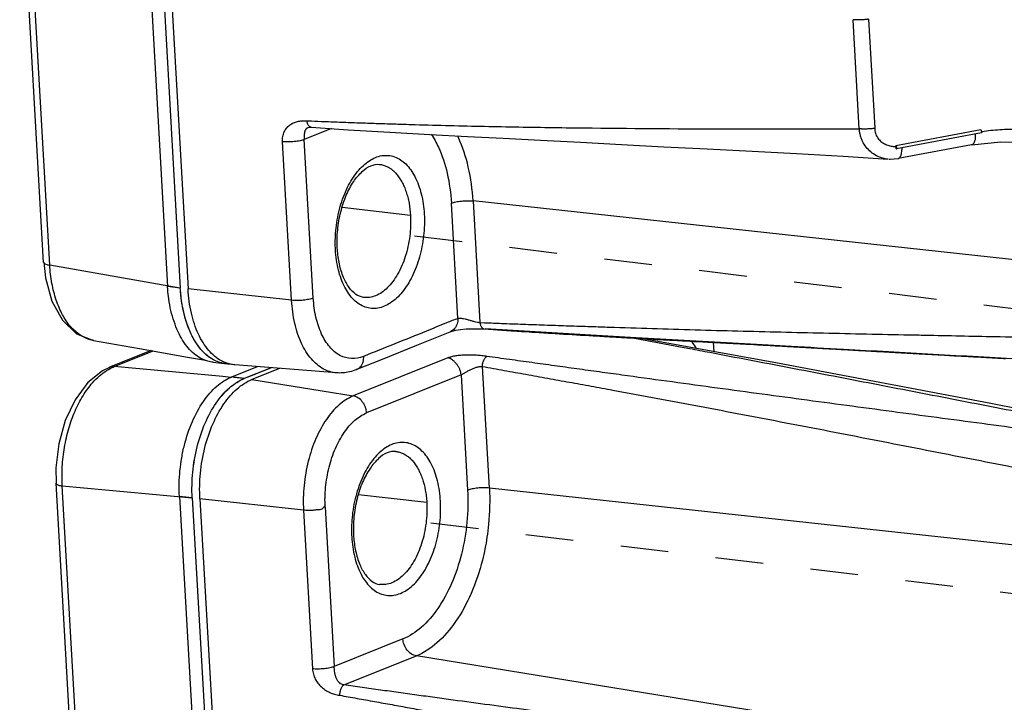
# Model space of a CAD drawing. Header units: inches. Extents: x -4 to 262, y 56 to 231.
# Tile 133 of 162: x 121.8 to 124.27, y 170.65 to 172.37. Entities that reach past the tile are written whole.
import ezdxf

# ---------------------------------------------------------------- set-up
doc = ezdxf.new("R2010")
doc.units = ezdxf.units.IN
doc.header["$LTSCALE"] = 1.2
doc.header["$MEASUREMENT"] = 0
doc.linetypes.add('DASHED', pattern=[0.2, 0.1, -0.1])
doc.layers.get('0').update_dxf_attribs({"linetype": 'CONTINUOUS'})
for name, color, linetype in [('02___PRT_ALL_AXES', 7, 'CONTINUOUS'), ('6_ALL_SURFS', 7, 'CONTINUOUS'), ('7_ALL_FEATURES', 7, 'CONTINUOUS')]:
    doc.layers.add(name, color=color, linetype=linetype)

msp = doc.modelspace()

# ---------------------------------------------------------------- linework, layer by layer
at = {"color": 7, "linetype": 'Continuous'}
for p, q in [((124.2091, 172.0908), (123.9958, 172.0512)), ((123.9959, 172.0491), (123.9958, 172.0512)), ((123.9961, 172.0464), (123.9959, 172.0491)), ((123.9962, 172.0436), (123.9961, 172.0464)), ((123.9962, 172.0436), (123.9968, 172.0435)), ((124.0109, 172.0428), (124.0109, 172.0463)), ((124.001, 172.0187), (124.0013, 172.0188))]:
    msp.add_line(p, q, dxfattribs=at)
at = {"color": 4, "linetype": 'DASHED'}
for p, q in [((124.8124, 171.5787), (122.6798, 171.8372)), ((124.8533, 170.8581), (122.7207, 171.1166))]:
    msp.add_line(p, q, dxfattribs=at)
at = {"color": 7, "linetype": 'Continuous'}
for points, start_tangent, end_tangent in [([(123.9424, 172.0949), (123.9425, 172.0917), (123.9429, 172.0885), (123.9443, 172.0826), (123.9464, 172.0772), (123.949, 172.0723), (123.9522, 172.0678), (123.9559, 172.0638), (123.9647, 172.0573), (123.975, 172.0526), (123.9863, 172.0499), (123.9959, 172.0491)], (0.011904, -0.999929), (0.999825, -0.018695)), ([(124.2102, 172.0895), (124.2091, 172.0908)], (-0.434282, 0.900777), (-0.900629, 0.434589)), ([(124.2094, 172.0867), (124.2172, 172.0878), (124.2398, 172.0904), (124.2848, 172.0929), (124.3297, 172.0912), (124.3741, 172.0855), (124.4177, 172.0754), (124.4599, 172.0612), (124.5002, 172.0429), (124.5378, 172.0206), (124.5723, 171.9947), (124.6034, 171.9652), (124.6309, 171.9324), (124.6547, 171.8965), (124.6744, 171.8578), (124.6898, 171.8164), (124.6957, 171.7947), (124.7004, 171.7723), (124.7036, 171.7492), (124.7054, 171.7255)], (0.988588, 0.150643), (0.037942, -0.99928)), ([(124.2101, 172.0832), (124.2106, 172.0834), (124.2111, 172.085), (124.2109, 172.0873), (124.2102, 172.0895)], (0.945211, 0.326459), (-0.434282, 0.900777)), ([(124.1949, 172.0805), (124.1949, 172.0755), (124.1946, 172.0706), (124.1936, 172.0646), (124.1929, 172.062), (124.192, 172.0596), (124.191, 172.0576), (124.1898, 172.056), (124.1872, 172.0537), (124.1858, 172.0531), (124.1853, 172.053)], (0.028631, -0.99959), (-0.981491, -0.191507)), ([(123.9968, 172.0435), (123.9972, 172.0438), (123.9977, 172.0454), (123.9976, 172.0477), (123.9969, 172.0499), (123.9958, 172.0512)], (0.945238, 0.326381), (-0.900629, 0.434589)), ([(124.007, 172.0244), (124.0078, 172.0259), (124.0094, 172.0307), (124.0104, 172.0364), (124.0109, 172.0428)], (0.4693, 0.883039), (0.023869, 0.999715)), ([(124.0012, 172.019), (124.0019, 172.0192), (124.0032, 172.0198), (124.0057, 172.0223), (124.0068, 172.0239), (124.007, 172.0244)], (0.973831, 0.227272), (0.4693, 0.883039))]:
    msp.add_spline(points, degree=3, dxfattribs=dict(at, start_tangent=start_tangent, end_tangent=end_tangent))
at = {"layer": '02___PRT_ALL_AXES', "color": 7, "linetype": 'Continuous'}
for p, q in [((123.358, 171.567), (123.3584, 171.5674)), ((123.483, 171.5606), (123.4838, 171.5593)), ((123.4838, 171.5593), (123.4842, 171.5587))]:
    msp.add_line(p, q, dxfattribs=at)
at = {"layer": '6_ALL_SURFS', "color": 7, "linetype": 'Continuous'}
for p, q in [((121.9434, 176.1988), (122.1989, 171.6936)), ((122.1993, 171.6888), (122.1989, 171.6936)), ((122.3136, 171.5037), (122.3088, 171.5044)), ((122.3192, 171.5032), (122.3136, 171.5037)), ((122.3248, 171.5031), (122.3192, 171.5032)), ((122.4268, 171.4937), (122.3592, 171.4666)), ((122.2288, 171.1669), (122.4844, 166.6618))]:
    msp.add_line(p, q, dxfattribs=at)
for points, start_tangent, end_tangent in [([(122.2826, 171.5135), (122.2659, 171.5247), (122.2508, 171.5396), (122.2254, 171.5801), (122.2153, 171.6056), (122.2074, 171.6334), (122.202, 171.6627), (122.1993, 171.6888)], (-0.883182, 0.46903), (-0.06894, 0.997621)), ([(122.3088, 171.5044), (122.3005, 171.5063), (122.2826, 171.5135)], (-0.98415, 0.177336), (-0.883182, 0.46903)), ([(122.3224, 171.4434), (122.3371, 171.4547)], (0.752024, 0.659136), (0.828914, 0.559376)), ([(122.3371, 171.4547), (122.3404, 171.4569), (122.3592, 171.4666)], (0.828914, 0.559376), (0.927877, 0.372887)), ([(122.2288, 171.1669), (122.2302, 171.2315), (122.2346, 171.2638), (122.2413, 171.2956), (122.2613, 171.3548), (122.289, 171.4052), (122.3051, 171.426), (122.3224, 171.4434)], (-0.056642, 0.998395), (0.752024, 0.659136))]:
    msp.add_spline(points, degree=3, dxfattribs=dict(at, start_tangent=start_tangent, end_tangent=end_tangent))
at = {"layer": '7_ALL_FEATURES', "color": 7, "linetype": 'Continuous'}
for p, q in [((121.9113, 176.2026), (122.1669, 171.6975)), ((121.9434, 176.1988), (122.1989, 171.6936)), ((121.9626, 176.1963), (122.2182, 171.6915)), ((121.8554, 171.7584), (121.7956, 172.812)), ((121.8711, 171.7515), (121.8108, 172.8155)), ((123.9037, 172.0936), (123.8882, 172.3675)), ((123.9268, 172.3689), (123.9424, 172.0949)), ((122.5168, 172.1138), (122.5282, 172.1133)), ((122.5784, 172.0942), (122.5102, 172.0668)), ((122.52, 172.0967), (122.5199, 172.0967)), ((122.5328, 171.6687), (122.5102, 172.0668)), ((124.2101, 172.0831), (123.9968, 172.0435)), ((122.4783, 171.6632), (122.4557, 172.0613)), ((124.1853, 172.053), (124.0013, 172.0188)), ((123.9765, 172.0173), (123.9716, 172.0178)), ((123.9784, 172.0172), (123.9813, 172.0171)), ((123.9813, 172.0171), (124.0009, 172.0189)), ((122.6989, 172.0043), (122.6989, 172.0043)), ((122.7768, 171.8762), (122.6053, 171.8957)), ((122.8958, 171.6174), (122.8794, 171.9069)), ((122.9339, 171.9124), (122.9513, 171.6073)), ((124.6668, 171.7242), (122.9339, 171.9124)), ((122.5884, 171.79), (122.5882, 171.794)), ((122.5932, 171.7906), (122.593, 171.7939)), ((121.8559, 171.7585), (121.8564, 171.7571)), ((122.1989, 171.6936), (121.8711, 171.7515)), ((122.1673, 171.6905), (122.1669, 171.6975)), ((122.1989, 171.6936), (122.1669, 171.6975)), ((122.1993, 171.6888), (122.1989, 171.6936)), ((122.4783, 171.6632), (122.2182, 171.6915)), ((122.9513, 171.6073), (122.9625, 171.6068)), ((122.9625, 171.6068), (122.9651, 171.6067)), ((122.8765, 171.5842), (122.8763, 171.5841)), ((122.962, 171.5913), (123.0062, 171.5883)), ((123.2298, 171.576), (122.9646, 171.5917)), ((123.0062, 171.5883), (123.0177, 171.5876)), ((123.0669, 171.5844), (123.0818, 171.5835)), ((123.0818, 171.5835), (123.1002, 171.5823)), ((123.1002, 171.5823), (123.1112, 171.5816)), ((123.1112, 171.5816), (123.1221, 171.5809)), ((123.1221, 171.5809), (123.1294, 171.5805)), ((123.1294, 171.5805), (123.1402, 171.5798)), ((123.1402, 171.5798), (123.1509, 171.5792)), ((123.1509, 171.5792), (123.1617, 171.5785)), ((123.1617, 171.5785), (123.1723, 171.5778)), ((123.1723, 171.5778), (123.1829, 171.5772)), ((123.1829, 171.5772), (123.1935, 171.5766)), ((123.1935, 171.5766), (123.204, 171.5759)), ((123.204, 171.5759), (123.2145, 171.5753)), ((123.2145, 171.5753), (123.2249, 171.5747)), ((123.2249, 171.5747), (123.2352, 171.5741)), ((123.3432, 171.5693), (123.2298, 171.576)), ((123.2352, 171.5741), (123.2456, 171.5735)), ((123.2456, 171.5735), (123.2524, 171.5731)), ((123.2524, 171.5731), (123.2627, 171.5725)), ((123.2627, 171.5725), (123.2695, 171.5721)), ((123.2695, 171.5721), (123.2763, 171.5717)), ((123.2763, 171.5717), (123.2864, 171.5711)), ((123.2864, 171.5711), (123.2932, 171.5708)), ((123.2932, 171.5708), (123.2999, 171.5704)), ((123.2999, 171.5704), (123.3066, 171.57)), ((123.3066, 171.57), (123.3133, 171.5696)), ((123.3133, 171.5696), (123.32, 171.5693)), ((123.32, 171.5693), (123.3266, 171.5689)), ((123.3266, 171.5689), (123.3333, 171.5685)), ((123.3333, 171.5685), (123.3399, 171.5681)), ((123.3393, 171.5683), (123.4591, 171.5457)), ((123.6455, 171.5519), (123.3432, 171.5693)), ((123.3399, 171.5681), (123.3465, 171.5678)), ((123.3465, 171.5678), (123.3531, 171.5674)), ((123.3531, 171.5674), (123.3596, 171.5671)), ((123.6939, 171.5062), (123.3556, 171.5673)), ((123.3695, 171.5665), (123.376, 171.5662)), ((123.3729, 171.5665), (123.3709, 171.5646)), ((123.3858, 171.5656), (123.3923, 171.5653)), ((123.402, 171.5647), (123.4085, 171.5644)), ((123.4835, 171.5591), (123.4824, 171.5605)), ((123.4839, 171.5585), (123.4835, 171.5591)), ((123.4884, 171.5601), (123.4916, 171.56)), ((123.496, 171.5604), (123.5064, 171.5598)), ((123.5394, 171.5341), (123.538, 171.5581)), ((123.6173, 171.5535), (123.6476, 171.5519)), ((123.7334, 171.547), (123.6455, 171.5519)), ((123.7012, 171.5487), (123.7073, 171.5484)), ((122.1255, 171.5368), (122.0213, 171.4949)), ((122.033, 171.4967), (122.1306, 171.5359)), ((122.0214, 171.4948), (122.0032, 171.4858)), ((122.0214, 171.495), (122.033, 171.4967)), ((122.3057, 171.4715), (122.033, 171.4967)), ((122.2816, 171.5076), (122.3087, 171.5043)), ((122.3248, 171.5031), (122.3192, 171.5032)), ((122.3916, 171.4965), (122.3272, 171.4705)), ((122.5907, 171.4809), (122.3357, 171.5009)), ((122.8702, 171.5183), (122.633, 171.423)), ((122.9748, 171.1918), (122.9575, 171.4969)), ((122.3259, 171.4697), (122.3057, 171.4715)), ((122.3592, 171.4669), (122.3272, 171.4709)), ((122.3751, 171.473), (122.3592, 171.4666)), ((122.4268, 171.4937), (122.3751, 171.473)), ((122.4477, 171.4921), (122.3786, 171.4643)), ((122.6409, 171.4889), (122.6409, 171.4889)), ((122.9039, 171.4758), (122.6666, 171.3805)), ((122.9039, 171.4758), (122.9203, 171.1864)), ((122.3592, 171.4666), (122.3328, 171.469)), ((122.3786, 171.4643), (122.633, 171.423)), ((122.7396, 171.2837), (122.7398, 171.2837)), ((121.9466, 170.1502), (121.8868, 171.2038)), ((121.9629, 170.133), (121.9026, 171.197)), ((121.9026, 171.197), (122.2288, 171.1669)), ((122.7207, 171.1666), (122.6461, 171.1751)), ((124.7077, 171.0036), (122.9748, 171.1918)), ((122.1967, 171.1708), (122.4523, 166.6657)), ((122.2288, 171.1669), (122.1967, 171.1708)), ((122.2288, 171.1669), (122.4844, 166.6618)), ((122.2481, 171.1644), (122.5037, 166.6596)), ((122.5082, 171.1362), (122.2481, 171.1644)), ((122.8177, 171.1556), (122.7207, 171.1666)), ((122.5082, 171.1362), (122.5308, 170.7381)), ((122.5626, 171.1436), (122.5853, 170.7435)), ((122.6291, 171.0734), (122.6293, 171.0694)), ((122.6339, 171.0733), (122.6341, 171.0701)), ((122.7578, 170.8129), (122.5853, 170.7435)), ((122.6098, 170.6974), (122.7915, 170.7704)), ((124.2678, 170.5307), (122.7915, 170.7704))]:
    msp.add_line(p, q, dxfattribs=at)
for points in [[(122.5199, 172.0966), (122.5232, 172.0974), (122.5275, 172.0975)], [(122.5277, 172.0975), (122.6201, 172.0914), (122.7253, 172.085), (122.8251, 172.0793), (122.9197, 172.0744), (123.0099, 172.0698), (123.1034, 172.0651), (123.2037, 172.0597), (123.3063, 172.0543), (123.4129, 172.0487), (123.522, 172.0431), (123.6349, 172.0373), (123.7457, 172.0319), (123.8633, 172.0249), (123.9765, 172.0173)], [(124.1851, 172.053), (124.2592, 172.061), (124.3168, 172.059)], [(121.8559, 171.7586), (121.8604, 171.7191), (121.8764, 171.661), (121.9027, 171.613), (121.9386, 171.5791), (121.9811, 171.5623)], [(122.6408, 171.489), (122.7069, 171.5157), (122.7931, 171.5506), (122.8763, 171.5841)], [(122.8765, 171.5842), (122.8768, 171.5843), (122.8817, 171.5859)], [(122.8817, 171.5859), (122.8907, 171.5879), (122.9026, 171.5898), (122.9162, 171.5911), (122.9306, 171.5918), (122.9451, 171.5919), (122.9589, 171.5914), (122.9622, 171.5912)], [(123.0177, 171.5876), (123.0216, 171.5873), (123.0254, 171.5871), (123.0292, 171.5868), (123.033, 171.5866), (123.0368, 171.5864), (123.0406, 171.5861), (123.0444, 171.5859), (123.0519, 171.5854)], [(123.0519, 171.5854), (123.0557, 171.5851), (123.0669, 171.5844)], [(121.9811, 171.5623), (122.0968, 171.5419), (122.2171, 171.5206), (122.262, 171.5127)], [(123.3596, 171.5671), (123.3629, 171.5669), (123.3695, 171.5665)], [(123.376, 171.5662), (123.3793, 171.566), (123.3858, 171.5656)], [(123.3923, 171.5653), (123.3956, 171.5651), (123.402, 171.5647)], [(123.4085, 171.5644), (123.4117, 171.5642), (123.4182, 171.5639)], [(123.4182, 171.5639), (123.4214, 171.5637), (123.4278, 171.5633)], [(123.4278, 171.5633), (123.4311, 171.5632), (123.4375, 171.5628)], [(123.4375, 171.5628), (123.4407, 171.5627), (123.4471, 171.5623)], [(123.4471, 171.5623), (123.4503, 171.5621), (123.4566, 171.5618)], [(123.4566, 171.5618), (123.4598, 171.5616), (123.4662, 171.5613)], [(123.4623, 171.5623), (123.4639, 171.5622), (123.4656, 171.5621), (123.4673, 171.562), (123.4691, 171.5619)], [(123.4662, 171.5613), (123.4694, 171.5611), (123.4725, 171.561), (123.4789, 171.5606)], [(123.4691, 171.5619), (123.4727, 171.5617), (123.4745, 171.5616), (123.4764, 171.5615), (123.4783, 171.5614), (123.4802, 171.5613), (123.4821, 171.5612), (123.484, 171.5611), (123.486, 171.5609), (123.488, 171.5608), (123.4899, 171.5607), (123.4919, 171.5606), (123.4939, 171.5605), (123.496, 171.5604)], [(123.4789, 171.5606), (123.4821, 171.5605), (123.4884, 171.5601)], [(123.4916, 171.56), (123.4947, 171.5598), (123.501, 171.5595)], [(123.501, 171.5595), (123.5042, 171.5593), (123.5105, 171.559)], [(123.5064, 171.5598), (123.5085, 171.5597), (123.5107, 171.5595), (123.5128, 171.5594), (123.515, 171.5593), (123.5172, 171.5592), (123.5195, 171.559), (123.5217, 171.5589), (123.524, 171.5588), (123.5262, 171.5586), (123.5285, 171.5585), (123.5309, 171.5584), (123.5332, 171.5583), (123.5355, 171.5581), (123.5379, 171.558), (123.5403, 171.5578), (123.5427, 171.5577), (123.5451, 171.5576), (123.5476, 171.5574), (123.55, 171.5573), (123.5525, 171.5572), (123.555, 171.557), (123.56, 171.5567)], [(123.5105, 171.559), (123.5136, 171.5588), (123.5168, 171.5586), (123.523, 171.5583)], [(123.523, 171.5583), (123.5261, 171.5582), (123.5292, 171.558), (123.5322, 171.5578), (123.5381, 171.5575)], [(123.5381, 171.5575), (123.541, 171.5574), (123.5439, 171.5572), (123.5494, 171.5569)], [(123.5494, 171.5569), (123.5521, 171.5568), (123.5548, 171.5567), (123.5574, 171.5565), (123.56, 171.5564), (123.5651, 171.5561)], [(123.56, 171.5567), (123.5625, 171.5566), (123.5651, 171.5564), (123.5677, 171.5563), (123.5703, 171.5561), (123.5729, 171.556), (123.5755, 171.5558), (123.5781, 171.5557), (123.5807, 171.5555), (123.5834, 171.5554), (123.5861, 171.5552), (123.5888, 171.5551), (123.5915, 171.5549), (123.5942, 171.5548), (123.5969, 171.5546), (123.6024, 171.5543)], [(123.5651, 171.5561), (123.5676, 171.556), (123.5701, 171.5559), (123.5726, 171.5558), (123.5751, 171.5556), (123.5801, 171.5554)], [(123.5801, 171.5554), (123.5825, 171.5552), (123.585, 171.5551), (123.5874, 171.555), (123.5899, 171.5549), (123.5947, 171.5546)], [(123.5947, 171.5546), (123.5971, 171.5545), (123.5995, 171.5544), (123.6019, 171.5543), (123.6042, 171.5541), (123.6066, 171.554), (123.6089, 171.5539), (123.6136, 171.5537)], [(123.6024, 171.5543), (123.6051, 171.5542), (123.6079, 171.554), (123.6107, 171.5538), (123.6135, 171.5537), (123.6163, 171.5535)], [(123.6136, 171.5537), (123.616, 171.5535), (123.6173, 171.5535)], [(123.6163, 171.5535), (123.6191, 171.5534), (123.6219, 171.5532), (123.6247, 171.553), (123.6276, 171.5529), (123.6304, 171.5527), (123.6333, 171.5526), (123.6391, 171.5522)], [(123.6391, 171.5522), (123.6419, 171.5521), (123.6448, 171.5519), (123.6477, 171.5517), (123.6506, 171.5516), (123.6536, 171.5514), (123.6565, 171.5512), (123.6594, 171.5511), (123.6624, 171.5509), (123.6653, 171.5507), (123.6712, 171.5504)], [(123.6476, 171.5519), (123.6498, 171.5518), (123.652, 171.5517), (123.6541, 171.5516), (123.6563, 171.5515), (123.6606, 171.5513)], [(123.6606, 171.5513), (123.6628, 171.5512), (123.6649, 171.551), (123.6671, 171.5509), (123.6692, 171.5508), (123.6713, 171.5507), (123.6735, 171.5506), (123.6756, 171.5505), (123.6777, 171.5504), (123.6798, 171.5503), (123.6819, 171.5502), (123.684, 171.5501), (123.686, 171.55), (123.6881, 171.5499), (123.6901, 171.5498), (123.6921, 171.5497), (123.6941, 171.5496), (123.696, 171.5495), (123.6979, 171.5494), (123.6997, 171.5493), (123.7015, 171.5492), (123.7033, 171.5491)], [(123.6712, 171.5504), (123.6742, 171.5502), (123.6772, 171.5501), (123.6802, 171.5499), (123.6831, 171.5497), (123.6861, 171.5496), (123.6891, 171.5494), (123.6922, 171.5492), (123.6952, 171.5491), (123.6982, 171.5489), (123.7012, 171.5487)], [(123.7033, 171.5491), (123.7132, 171.5486), (123.7147, 171.5485), (123.7163, 171.5484), (123.7178, 171.5484), (123.7193, 171.5483), (123.7208, 171.5482), (123.7222, 171.5481), (123.7237, 171.5481), (123.7251, 171.548), (123.7266, 171.5479), (123.728, 171.5479), (123.7294, 171.5478), (123.7307, 171.5477), (123.732, 171.5477), (123.7333, 171.5476), (123.7335, 171.5476)], [(123.7073, 171.5484), (123.7104, 171.5482), (123.7135, 171.548), (123.7165, 171.5479), (123.7196, 171.5477), (123.7227, 171.5475), (123.7258, 171.5473), (123.7289, 171.5472), (123.732, 171.547), (123.7351, 171.5468), (123.7382, 171.5466), (123.7445, 171.5463)], [(123.7445, 171.5463), (123.7476, 171.5461), (123.7507, 171.5459), (123.7539, 171.5458), (123.757, 171.5456), (123.7602, 171.5454), (123.7634, 171.5452), (123.7666, 171.5451), (123.7697, 171.5449), (123.7729, 171.5447), (123.7761, 171.5445), (123.7793, 171.5443), (123.7825, 171.5442), (123.789, 171.5438)], [(123.789, 171.5438), (123.7922, 171.5436), (123.7954, 171.5434), (123.7987, 171.5433), (123.8019, 171.5431), (123.8052, 171.5429), (123.8084, 171.5427), (123.8117, 171.5425), (123.8149, 171.5423), (123.8182, 171.5422), (123.8215, 171.542), (123.8248, 171.5418), (123.8281, 171.5416), (123.8314, 171.5414), (123.8347, 171.5412), (123.838, 171.5411), (123.8446, 171.5407)], [(123.8446, 171.5407), (123.8479, 171.5405), (123.8513, 171.5403), (123.8546, 171.5401), (123.858, 171.5399), (123.8613, 171.5398), (123.8647, 171.5396), (123.868, 171.5394), (123.8714, 171.5392), (123.8747, 171.539), (123.8781, 171.5388), (123.8815, 171.5386), (123.8849, 171.5384), (123.8883, 171.5383), (123.8917, 171.5381), (123.8951, 171.5379), (123.8985, 171.5377), (123.9019, 171.5375), (123.9054, 171.5373), (123.9088, 171.5371), (123.9157, 171.5367)], [(123.9157, 171.5367), (123.9191, 171.5365), (123.9226, 171.5363), (123.9261, 171.5362), (123.9296, 171.536), (123.9331, 171.5358), (123.9366, 171.5356), (123.9401, 171.5354), (123.9436, 171.5352), (123.9471, 171.535), (123.9506, 171.5348), (123.9542, 171.5346), (123.9577, 171.5344), (123.9613, 171.5342), (123.9649, 171.534), (123.9685, 171.5338), (123.9721, 171.5336), (123.9757, 171.5334), (123.9793, 171.5332), (123.9829, 171.533), (123.9865, 171.5328), (123.9902, 171.5326), (123.9938, 171.5324), (123.9975, 171.5322), (124.0012, 171.532), (124.0049, 171.5318), (124.0086, 171.5316), (124.0123, 171.5314), (124.0198, 171.531)], [(124.0198, 171.531), (124.0235, 171.5307), (124.0273, 171.5305), (124.0311, 171.5303), (124.0349, 171.5301), (124.0387, 171.5299), (124.0425, 171.5297), (124.0463, 171.5295), (124.0502, 171.5293), (124.054, 171.5291), (124.0579, 171.5288), (124.0618, 171.5286), (124.0657, 171.5284), (124.0696, 171.5282), (124.0735, 171.528), (124.0775, 171.5278), (124.0814, 171.5275), (124.0854, 171.5273), (124.0894, 171.5271), (124.0934, 171.5269), (124.0974, 171.5267), (124.1014, 171.5264), (124.1055, 171.5262), (124.1095, 171.526), (124.1136, 171.5258), (124.1177, 171.5255), (124.1219, 171.5253), (124.126, 171.5251), (124.1302, 171.5248), (124.1344, 171.5246), (124.1386, 171.5244), (124.1428, 171.5241), (124.147, 171.5239), (124.1513, 171.5237), (124.1556, 171.5234), (124.1599, 171.5232), (124.1642, 171.523), (124.1686, 171.5227), (124.173, 171.5225), (124.1774, 171.5222), (124.1818, 171.522), (124.1863, 171.5217), (124.1907, 171.5215), (124.1952, 171.5212), (124.1998, 171.521), (124.2089, 171.5205)], [(124.2089, 171.5205), (124.2135, 171.5202), (124.2182, 171.52), (124.2228, 171.5197), (124.2275, 171.5195), (124.2322, 171.5192), (124.237, 171.5189), (124.2418, 171.5187), (124.2466, 171.5184), (124.2514, 171.5181), (124.2563, 171.5179), (124.2612, 171.5176), (124.2661, 171.5173), (124.271, 171.5171)], [(124.8433, 171.2837), (124.2338, 171.4044), (123.6939, 171.5062)], [(122.0032, 171.4858), (121.9668, 171.4564), (121.9345, 171.4136), (121.9097, 171.361), (121.8937, 171.3024), (121.8867, 171.2423), (121.8869, 171.2037)]]:
    msp.add_lwpolyline(points, dxfattribs=at)
for points, start_tangent, end_tangent in [([(123.9268, 172.3689), (123.9245, 172.3685), (123.9221, 172.3682), (123.9172, 172.3676), (123.9122, 172.3672), (123.9071, 172.3669), (123.9021, 172.3668), (123.8972, 172.3669), (123.896, 172.3669), (123.8948, 172.367), (123.8936, 172.3671), (123.8925, 172.3671), (123.8918, 172.3672), (123.8903, 172.3673), (123.8882, 172.3675)], (-0.983988, -0.178235), (-0.994106, 0.108414)), ([(122.4557, 172.0613), (122.4556, 172.0682), (122.4563, 172.0745), (122.4577, 172.0804), (122.4597, 172.0858), (122.4623, 172.0908), (122.4654, 172.0952), (122.4691, 172.0992), (122.4732, 172.1027), (122.4777, 172.1057), (122.4826, 172.1083), (122.4932, 172.112), (122.4989, 172.1131), (122.5048, 172.1138), (122.5107, 172.114), (122.5168, 172.1138)], (-0.075441, 0.99715), (0.998082, -0.061898)), ([(122.5184, 172.1067), (122.5174, 172.11), (122.517, 172.1118), (122.5169, 172.1128), (122.5168, 172.1138)], (-0.34675, 0.937957), (-0.087372, 0.996176)), ([(122.5282, 172.1133), (122.5604, 172.112), (122.604, 172.1103), (122.6475, 172.1088), (122.691, 172.1073), (122.7345, 172.1059), (122.7779, 172.1046), (122.8647, 172.1022), (122.9515, 172.1001), (123.0381, 172.0984), (123.2112, 172.0959), (123.5572, 172.0935), (123.7304, 172.0933), (123.817, 172.0934), (123.9037, 172.0936)], (0.999175, -0.040607), (0.999994, 0.003596)), ([(122.515, 172.0934), (122.5143, 172.0925), (122.5129, 172.0906), (122.5119, 172.0883), (122.5111, 172.0857), (122.5101, 172.0799), (122.5099, 172.0735), (122.51, 172.0701), (122.5102, 172.0668)], (-0.69984, -0.7143), (0.070534, -0.997509)), ([(122.5199, 172.0966), (122.5178, 172.0955), (122.5159, 172.0942), (122.515, 172.0934)], (-0.927126, -0.374749), (-0.69984, -0.7143)), ([(122.5275, 172.0975), (122.5257, 172.0979), (122.5236, 172.0991), (122.5216, 172.101), (122.5198, 172.1035), (122.5184, 172.1065), (122.5184, 172.1067)], (-0.997436, 0.071569), (-0.34675, 0.937957)), ([(123.9424, 172.0949), (123.9401, 172.0946), (123.9377, 172.0942), (123.9328, 172.0937), (123.9227, 172.093), (123.9176, 172.0929), (123.9127, 172.093), (123.9104, 172.0931), (123.9081, 172.0932), (123.9069, 172.0933), (123.9059, 172.0934), (123.9043, 172.0935), (123.9037, 172.0936)], (-0.988864, -0.148823), (-0.994217, 0.107392)), ([(123.9716, 172.0178), (123.9657, 172.0189), (123.9503, 172.0243), (123.9361, 172.0328), (123.9237, 172.0444), (123.9138, 172.0585), (123.9099, 172.0665), (123.9069, 172.075), (123.9048, 172.0841), (123.9041, 172.0888), (123.9037, 172.0936)], (-0.989575, 0.144021), (-0.057087, 0.998369)), ([(122.5102, 172.0668), (122.508, 172.0659), (122.5054, 172.0651), (122.4995, 172.0636), (122.4926, 172.0624), (122.485, 172.0614), (122.4772, 172.0608), (122.4695, 172.0606), (122.4622, 172.0608), (122.4557, 172.0613)], (-0.927876, -0.37289), (-0.994153, 0.107985)), ([(122.8287, 172.0803), (122.8468, 172.0479), (122.8689, 171.9825), (122.8794, 171.9069)], (0.555685, -0.831393), (0.059411, -0.998234)), ([(122.9339, 171.9124), (122.922, 171.9976), (122.8971, 172.0715), (122.895, 172.0759)], (-0.056642, 0.998395), (-0.43581, 0.900039)), ([(122.5882, 171.794), (122.59, 171.8445), (122.6004, 171.8982), (122.6189, 171.9467), (122.6439, 171.9862), (122.6735, 172.0134)], (-0.041287, 0.999147), (0.838282, 0.545237)), ([(122.6735, 172.0134), (122.7052, 172.0262), (122.7365, 172.0234), (122.7648, 172.0054), (122.7878, 171.9735), (122.8038, 171.9304), (122.8113, 171.8795)], (0.838282, 0.545237), (0.060041, -0.998196)), ([(122.593, 171.7939), (122.594, 171.8396), (122.6018, 171.8852), (122.6157, 171.9269), (122.6343, 171.9614), (122.6556, 171.9863), (122.6775, 172.0007), (122.6989, 172.0043)], (-0.056642, 0.998395), (0.995065, -0.099225)), ([(122.6989, 172.0043), (122.6991, 172.0043), (122.7083, 172.0025), (122.7172, 171.9992), (122.7258, 171.9943), (122.734, 171.9879), (122.7417, 171.9801), (122.7453, 171.9756), (122.7487, 171.9709), (122.752, 171.9658), (122.7552, 171.9603), (122.7609, 171.9486), (122.7658, 171.9357), (122.7699, 171.9219), (122.7731, 171.9073), (122.7768, 171.8762)], (0.995109, -0.098786), (0.056642, -0.998395)), ([(122.8794, 171.9069), (122.8904, 171.9101), (122.9046, 171.9123), (122.9198, 171.9131), (122.9339, 171.9124)], (0.927851, 0.372951), (0.994153, -0.107985)), ([(122.8113, 171.8795), (122.8097, 171.8251), (122.7993, 171.7714), (122.7808, 171.7228), (122.7558, 171.6833), (122.7262, 171.6561), (122.6945, 171.6434), (122.6632, 171.6461), (122.6349, 171.6642)], (0.053251, -0.998581), (-0.718371, 0.69566)), ([(122.7768, 171.8762), (122.7749, 171.824), (122.7637, 171.7731), (122.7443, 171.7284), (122.7186, 171.6945), (122.6891, 171.6744), (122.6584, 171.6704)], (0.056643, -0.998395), (-0.989982, 0.141191)), ([(122.6349, 171.6642), (122.6118, 171.696), (122.5959, 171.7391), (122.5884, 171.79)], (-0.718371, 0.69566), (-0.060041, 0.998196)), ([(122.6584, 171.6704), (122.6398, 171.678), (122.6229, 171.695), (122.6087, 171.7207), (122.5983, 171.7543), (122.5932, 171.7906)], (-0.989949, 0.141427), (-0.06806, 0.997681)), ([(121.8564, 171.7571), (121.8582, 171.7554), (121.8613, 171.7538), (121.8656, 171.7525), (121.8711, 171.7515)], (0.519453, -0.854499), (0.991077, -0.133287)), ([(121.9519, 171.573), (121.9465, 171.5764), (121.923, 171.5975), (121.9031, 171.627), (121.8875, 171.6636), (121.8766, 171.7056), (121.8711, 171.7515)], (-0.866073, 0.499918), (-0.056642, 0.998395)), ([(122.2618, 171.5123), (122.2505, 171.5174), (122.2338, 171.5286), (122.2187, 171.5435), (122.1933, 171.584), (122.1833, 171.6095), (122.1753, 171.6373), (122.1699, 171.6666), (122.1673, 171.6905)], (-0.938695, 0.344748), (-0.074517, 0.99722)), ([(122.2826, 171.5135), (122.2743, 171.5185), (122.2508, 171.5396), (122.231, 171.569), (122.2154, 171.6054), (122.2045, 171.6474), (122.1993, 171.6888)], (-0.881563, 0.472067), (-0.069523, 0.99758)), ([(122.2701, 171.5374), (122.2444, 171.5783), (122.2267, 171.6308), (122.2182, 171.6915)], (-0.651622, 0.758544), (-0.056642, 0.998395)), ([(122.5328, 171.6687), (122.5218, 171.6655), (122.5076, 171.6633), (122.4924, 171.6625), (122.4783, 171.6632)], (-0.927863, -0.372921), (-0.994153, 0.107985)), ([(122.6586, 171.5221), (122.6285, 171.5167), (122.5997, 171.5248), (122.5742, 171.5459), (122.5537, 171.5785), (122.5395, 171.6204), (122.5328, 171.6687)], (-0.93032, -0.366749), (-0.059339, 0.998238)), ([(122.5907, 171.4809), (122.5586, 171.4905), (122.528, 171.5158), (122.5033, 171.5549), (122.4864, 171.6052), (122.4783, 171.6632)], (-0.99675, 0.080559), (-0.056642, 0.998395)), ([(122.8958, 171.6174), (122.8981, 171.618), (122.9007, 171.6182), (122.9036, 171.6181), (122.9067, 171.6177), (122.9138, 171.6164), (122.9215, 171.6144), (122.9255, 171.6133), (122.9295, 171.6121), (122.9374, 171.6099), (122.9448, 171.6081), (122.9482, 171.6076), (122.9497, 171.6074), (122.9513, 171.6073)], (0.942466, 0.334303), (0.998383, -0.056848)), ([(122.8675, 171.6065), (122.8168, 171.5857), (122.7377, 171.5539), (122.6586, 171.5221)], (-0.928342, -0.371727), (-0.927853, -0.372946)), ([(122.8958, 171.6174), (122.8675, 171.6065)], (-0.93812, -0.34631), (-0.928342, -0.371727)), ([(122.8958, 171.6174), (122.8955, 171.6105), (122.8939, 171.6039), (122.8912, 171.5979), (122.8875, 171.5925), (122.883, 171.5881), (122.8779, 171.5849), (122.8765, 171.5842)], (0.056642, -0.998395), (-0.923314, -0.384046)), ([(122.9513, 171.6073), (122.9514, 171.6054), (122.9518, 171.6035), (122.9528, 171.6001), (122.9542, 171.5972), (122.956, 171.5947), (122.958, 171.5928), (122.9602, 171.5916), (122.9613, 171.5913), (122.962, 171.5913)], (0.056642, -0.998395), (0.997757, -0.066936)), ([(122.9651, 171.6067), (123.0055, 171.6052), (123.0596, 171.6032), (123.1137, 171.6013), (123.1678, 171.5994), (123.2218, 171.5976), (123.2309, 171.5973)], (0.999279, -0.037979), (0.999448, -0.03321)), ([(123.2309, 171.5973), (123.2758, 171.5958), (123.3836, 171.5924), (123.4913, 171.5892), (123.5989, 171.5863), (123.8139, 171.5811), (124.0289, 171.5765), (124.0693, 171.5757)], (0.999448, -0.03321), (0.999789, -0.02055)), ([(121.9811, 171.5623), (121.9728, 171.5642), (121.9519, 171.573)], (-0.98498, 0.172669), (-0.866073, 0.499918)), ([(124.0693, 171.5757), (124.2441, 171.5722), (124.4597, 171.5682), (124.5677, 171.5664), (124.6759, 171.5646)], (0.999789, -0.02055), (0.999876, -0.015772)), ([(123.4591, 171.5457), (123.4782, 171.5421), (123.5281, 171.5326), (123.6279, 171.5136), (123.7275, 171.4945), (123.8268, 171.4755), (124.025, 171.4373), (124.2231, 171.3989), (124.4212, 171.3606), (124.8178, 171.2833)], (0.982496, -0.186282), (0.981443, -0.191754)), ([(123.4952, 171.5424), (123.4839, 171.5585)], (-0.534711, 0.845035), (-0.606344, 0.795202)), ([(124.4707, 171.5062), (124.3152, 171.5147), (124.0894, 171.5272), (123.864, 171.5397), (123.7334, 171.547)], (-0.998513, 0.054516), (-0.998425, 0.056107)), ([(122.3022, 171.5109), (122.2701, 171.5374)], (-0.882309, 0.47067), (-0.651622, 0.758544)), ([(122.6586, 171.5221), (122.6584, 171.5151), (122.657, 171.5082), (122.6546, 171.5018), (122.651, 171.4963), (122.6488, 171.494), (122.6463, 171.492), (122.6437, 171.4904), (122.641, 171.4891), (122.6409, 171.489)], (0.056625, -0.998395), (-0.927805, -0.373065)), ([(122.9685, 171.5223), (122.9655, 171.5227), (122.9624, 171.5231), (122.956, 171.5239), (122.9427, 171.525), (122.9292, 171.5256), (122.9224, 171.5257), (122.9157, 171.5256), (122.9091, 171.5253), (122.9027, 171.5249), (122.8905, 171.5235), (122.8796, 171.5213), (122.8747, 171.5199), (122.8702, 171.5184)], (-0.989922, 0.141617), (-0.927726, -0.373262)), ([(122.9575, 171.4969), (122.9575, 171.4989), (122.9576, 171.5009), (122.9582, 171.5049), (122.9592, 171.5088), (122.9606, 171.5125), (122.9623, 171.5159), (122.9643, 171.5187), (122.9664, 171.5209), (122.9674, 171.5217), (122.9685, 171.5223)], (-0.055487, 0.998459), (0.91827, 0.395955)), ([(124.7812, 171.2779), (124.6669, 171.293), (124.5529, 171.3081), (124.3253, 171.3384), (124.0985, 171.3686), (123.872, 171.3989), (123.6459, 171.4293), (123.5331, 171.4446), (123.4202, 171.46), (123.3074, 171.4755), (123.251, 171.4832), (123.1945, 171.491), (123.1381, 171.4988), (123.0816, 171.5066), (123.0251, 171.5144), (122.9685, 171.5223)], (-0.991402, 0.13085), (-0.990474, 0.137698)), ([(122.0231, 171.4921), (122.033, 171.4967)], (0.886624, 0.462491), (0.928977, 0.370138)), ([(122.2816, 171.5076), (122.2684, 171.5102), (122.2618, 171.5123)], (-0.99274, 0.120278), (-0.938695, 0.344748)), ([(122.3087, 171.5044), (122.3004, 171.5063), (122.2826, 171.5135)], (-0.984736, 0.174053), (-0.881563, 0.472067)), ([(122.3244, 171.5026), (122.3022, 171.5109)], (-0.975714, 0.219048), (-0.882309, 0.47067)), ([(122.3192, 171.5032), (122.3087, 171.5044)], (-0.998783, 0.04933), (-0.984736, 0.174053)), ([(122.3358, 171.5009), (122.3244, 171.5026)], (-0.996785, 0.080129), (-0.975714, 0.219048)), ([(122.9039, 171.4758), (122.9028, 171.4829), (122.9004, 171.49), (122.8969, 171.4968), (122.8926, 171.5031), (122.8875, 171.5087), (122.882, 171.5133), (122.8761, 171.5166), (122.8702, 171.5183)], (-0.056643, 0.998395), (-0.987049, 0.160417)), ([(122.9039, 171.4758), (122.9061, 171.4769), (122.9086, 171.4783), (122.9145, 171.4817), (122.9212, 171.4857), (122.9248, 171.4876), (122.9286, 171.4896), (122.9324, 171.4914), (122.9363, 171.493), (122.9439, 171.4956), (122.9476, 171.4965), (122.9511, 171.497), (122.9544, 171.4972), (122.956, 171.4971), (122.9575, 171.4969)], (0.912161, 0.409831), (0.998293, -0.058412)), ([(122.9575, 171.4969), (123.0122, 171.4872), (123.0668, 171.4773), (123.1213, 171.4675), (123.1759, 171.4576), (123.2303, 171.4476), (123.2848, 171.4376), (123.3935, 171.4175), (123.5022, 171.3972), (123.6108, 171.3766), (123.8279, 171.3349), (124.045, 171.2925), (124.2624, 171.2499), (124.4802, 171.2068), (124.5893, 171.185), (124.6986, 171.1632)], (0.984454, -0.175641), (0.980492, -0.196557)), ([(121.9026, 171.197), (121.9026, 171.2451), (121.9081, 171.2938), (121.9189, 171.3411), (121.9346, 171.385), (121.9548, 171.4237), (121.9787, 171.456), (121.9961, 171.4734)], (-0.060751, 0.998153), (0.75385, 0.657047)), ([(121.9961, 171.4734), (122.0051, 171.4807), (122.0231, 171.4921)], (0.75385, 0.657047), (0.886624, 0.462491)), ([(122.1967, 171.1708), (122.1981, 171.2354), (122.2025, 171.2677), (122.2092, 171.2995), (122.2292, 171.3587), (122.2569, 171.4091), (122.273, 171.4299), (122.2903, 171.4472), (122.3083, 171.4608), (122.3272, 171.4705)], (-0.056642, 0.998395), (0.928112, 0.372302)), ([(122.6409, 171.4889), (122.624, 171.4835), (122.6072, 171.4809), (122.5907, 171.4809)], (-0.927818, -0.373033), (-0.996947, 0.07808)), ([(122.3224, 171.4434), (122.3371, 171.4547)], (0.753823, 0.657077), (0.828907, 0.559386)), ([(122.3371, 171.4547), (122.3592, 171.4666)], (0.828907, 0.559386), (0.927877, 0.372887)), ([(122.3417, 171.4411), (122.3786, 171.4643)], (0.753823, 0.657077), (0.927876, 0.37289)), ([(122.2288, 171.1669), (122.2302, 171.2315), (122.2413, 171.2956), (122.2613, 171.3548), (122.289, 171.4052), (122.3224, 171.4434)], (-0.056642, 0.998395), (0.753823, 0.657077)), ([(122.2481, 171.1644), (122.2495, 171.229), (122.2605, 171.2932), (122.2806, 171.3525), (122.3083, 171.4029), (122.3417, 171.4411)], (-0.056642, 0.998395), (0.753823, 0.657077)), ([(122.633, 171.423), (122.5977, 171.4008), (122.5658, 171.3643), (122.5393, 171.316), (122.5201, 171.2593), (122.5095, 171.198), (122.5082, 171.1362)], (-0.927875, -0.37289), (0.056642, -0.998395)), ([(122.6666, 171.3805), (122.6656, 171.3876), (122.6635, 171.3949), (122.6602, 171.402), (122.6559, 171.4085), (122.645, 171.4183), (122.6389, 171.4213), (122.633, 171.423)], (-0.056657, 0.998394), (-0.987155, 0.159768)), ([(122.5626, 171.1436), (122.5638, 171.1931), (122.5726, 171.2442), (122.5886, 171.2914), (122.6107, 171.3316), (122.6373, 171.362), (122.6666, 171.3805)], (-0.054205, 0.99853), (0.925394, 0.379006)), ([(122.8521, 171.159), (122.8446, 171.2098), (122.8287, 171.2529), (122.8057, 171.2848), (122.7774, 171.3028), (122.7461, 171.3056), (122.7144, 171.2929)], (-0.060041, 0.998196), (-0.838282, -0.545237)), ([(122.7144, 171.2929), (122.6848, 171.2656), (122.6597, 171.2261), (122.6413, 171.1776), (122.6308, 171.1239), (122.6291, 171.0734)], (-0.838282, -0.545237), (0.041287, -0.999147)), ([(122.7398, 171.2837), (122.7185, 171.2802), (122.6966, 171.2658), (122.6754, 171.241), (122.6567, 171.2067), (122.6427, 171.165), (122.6349, 171.1192), (122.6339, 171.0733)], (-0.99506, 0.099278), (0.056642, -0.998395)), ([(122.7398, 171.2836), (122.7399, 171.2836), (122.7491, 171.2818), (122.7581, 171.2785), (122.7667, 171.2737), (122.7749, 171.2673), (122.7825, 171.2595), (122.7896, 171.2502), (122.796, 171.2396), (122.8016, 171.2278), (122.8066, 171.215), (122.814, 171.1867), (122.8163, 171.1714), (122.8177, 171.1556)], (0.994725, -0.102577), (0.056642, -0.998395)), ([(121.8869, 171.2038), (121.8869, 171.2034), (121.8873, 171.2025), (121.8881, 171.2016), (121.8893, 171.2007), (121.8927, 171.1992), (121.8972, 171.1979), (121.9026, 171.197)], (0.050382, -0.99873), (0.991077, -0.133287)), ([(122.9203, 171.1864), (122.9186, 171.1059), (122.9048, 171.026), (122.8798, 170.9522), (122.8453, 170.8893), (122.8037, 170.8418), (122.7578, 170.8129)], (0.053878, -0.998548), (-0.925389, -0.379019)), ([(122.9748, 171.1918), (122.9607, 171.1925), (122.9455, 171.1917), (122.9313, 171.1895), (122.9203, 171.1864)], (-0.994153, 0.107985), (-0.927851, -0.372951)), ([(122.9748, 171.1918), (122.9729, 171.101), (122.9689, 171.0682)], (0.056642, -0.998395), (-0.149529, -0.988757)), ([(122.5623, 171.1495), (122.5542, 171.1391), (122.5434, 171.137), (122.5314, 171.1358), (122.5193, 171.1355), (122.5082, 171.1362)], (-0.403744, -0.914872), (-0.994206, 0.107492)), ([(122.6758, 170.9436), (122.7041, 170.9255), (122.7354, 170.9228), (122.7671, 170.9355), (122.7967, 170.9627), (122.8217, 171.0022), (122.8402, 171.0508), (122.8506, 171.1045), (122.8521, 171.159)], (0.718371, -0.69566), (-0.053251, 0.998581)), ([(122.8177, 171.1556), (122.8158, 171.1034), (122.8046, 171.0525), (122.7852, 171.0079), (122.7595, 170.9739), (122.7299, 170.9539), (122.6993, 170.9498)], (0.056643, -0.998395), (-0.989982, 0.141191)), ([(122.6293, 171.0694), (122.6368, 171.0186), (122.6527, 170.9754), (122.6758, 170.9436)], (0.060041, -0.998196), (0.718371, -0.69566)), ([(122.6341, 171.0701), (122.6391, 171.0338), (122.6495, 171.0001), (122.6638, 170.9744), (122.6807, 170.9575), (122.6993, 170.9498)], (0.068063, -0.997681), (0.989949, -0.141427)), ([(122.9689, 171.0682), (122.9573, 171.0109), (122.9291, 170.9275), (122.8902, 170.8566), (122.8433, 170.803), (122.7915, 170.7704)], (-0.149529, -0.988757), (-0.927876, -0.37289)), ([(122.7915, 170.7704), (122.7795, 170.7749), (122.7683, 170.7851), (122.7608, 170.7987), (122.7578, 170.8129)], (-0.987082, 0.160217), (-0.056471, 0.998404)), ([(122.5853, 170.7435), (122.5831, 170.7427), (122.5805, 170.7419), (122.5745, 170.7404), (122.5676, 170.7391), (122.5601, 170.7382), (122.5523, 170.7376), (122.5445, 170.7374), (122.5372, 170.7375), (122.5308, 170.7381)], (-0.927876, -0.37289), (-0.992415, 0.122935)), ([(122.5308, 170.7381), (122.5314, 170.7312), (122.5329, 170.7246), (122.535, 170.7183), (122.5376, 170.7124), (122.5445, 170.7016), (122.5487, 170.6968), (122.5532, 170.6924), (122.5581, 170.6883), (122.5634, 170.6846), (122.5746, 170.6785), (122.5864, 170.6743), (122.5925, 170.6727), (122.5986, 170.6716)], (0.028703, -0.999588), (0.988047, -0.154154)), ([(122.6098, 170.6974), (122.6069, 170.698), (122.6042, 170.6991), (122.599, 170.7025), (122.5946, 170.7074), (122.5927, 170.7103), (122.5911, 170.7136), (122.5897, 170.7171), (122.5885, 170.7208), (122.5868, 170.7285), (122.5858, 170.7363), (122.5855, 170.74), (122.5853, 170.7435)], (-0.989886, 0.141862), (-0.042869, 0.999081)), ([(122.6098, 170.6974), (122.6092, 170.6971), (122.6087, 170.6968), (122.6075, 170.696), (122.6054, 170.6937), (122.6035, 170.6909), (122.6018, 170.6875), (122.6004, 170.6837), (122.5994, 170.6797), (122.5988, 170.6756), (122.5986, 170.6736), (122.5986, 170.6726), (122.5986, 170.6716)], (-0.927206, -0.374553), (0.02554, -0.999674)), ([(124.0834, 170.5034), (123.9903, 170.5152), (123.8973, 170.5271), (123.7119, 170.5508), (123.527, 170.5746), (123.3426, 170.5986), (123.1586, 170.6227), (123.0669, 170.635), (122.9753, 170.6472), (122.8838, 170.6596), (122.838, 170.6659), (122.7924, 170.6721), (122.7467, 170.6784), (122.7011, 170.6847), (122.6554, 170.691), (122.6098, 170.6974)], (-0.992108, 0.125386), (-0.990409, 0.138164)), ([(122.5986, 170.6716), (122.6426, 170.6639), (122.6865, 170.656), (122.7304, 170.6481), (122.7742, 170.6401), (122.8181, 170.632), (122.8619, 170.6238), (122.9495, 170.6073), (123.0371, 170.5904), (123.1246, 170.5732), (123.2996, 170.5379), (123.4746, 170.5016), (123.6496, 170.4647), (123.8249, 170.4271), (123.9126, 170.408), (124.0004, 170.3889)], (0.984938, -0.17291), (0.97664, -0.21488))]:
    msp.add_spline(points, degree=3, dxfattribs=dict(at, start_tangent=start_tangent, end_tangent=end_tangent))

doc.saveas('drawing.dxf')
